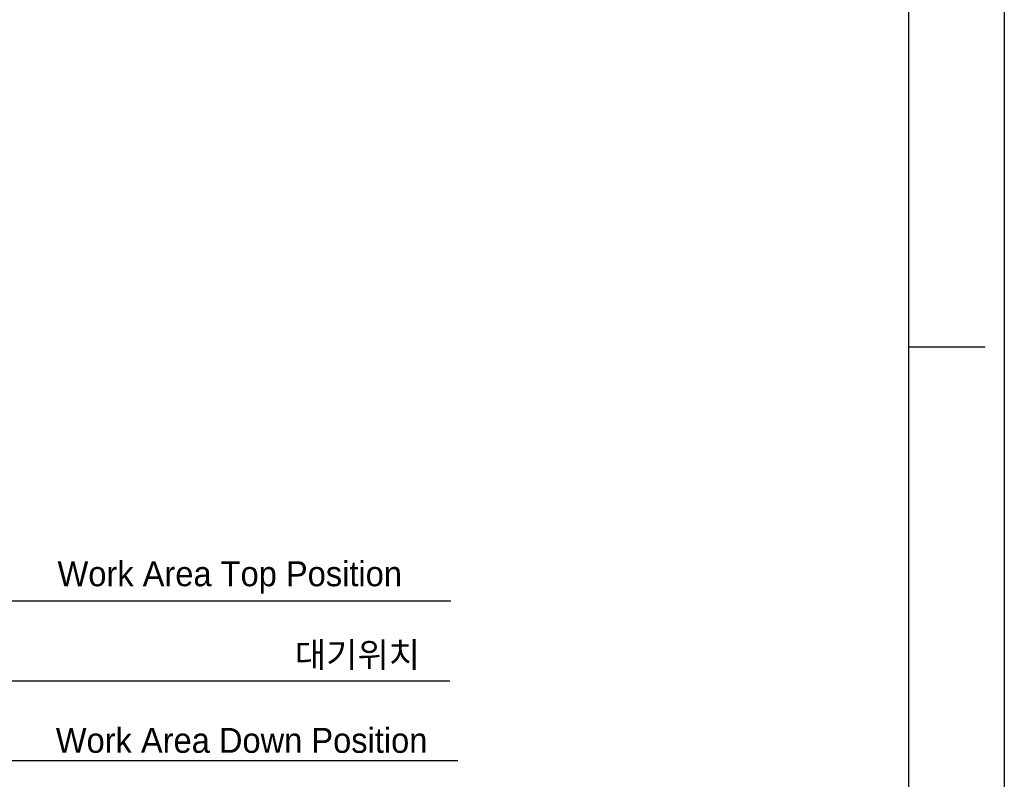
# Model space of a CAD drawing. Header units: millimetres. Extents: x 0 to 7560, y 0 to 5346.
# Tile 180 of 242: x 5709 to 7560, y 1860 to 3288. Entities that reach past the tile are written whole.
import ezdxf

# ---------------------------------------------------------------- set-up
doc = ezdxf.new("R2010")
doc.units = ezdxf.units.MM
doc.layers.add('00_not_print', color=7, linetype='Continuous', plot=False)
doc.layers.add('02_표제란', color=7, linetype='Continuous')
doc.styles.get("Standard").update_dxf_attribs({"font": 'txt.shx', "bigfont": 'whgtxt.shx'})

# ---------------------------------------------------------------- blocks, each defined once
blk = doc.blocks.new('a3_zeus')
at = {"layer": '00_not_print', "color": 4, "linetype": 'Continuous'}
blk.add_line((420, 297), (420, 0), dxfattribs=at)
at = {"layer": '02_표제란', "color": 7, "linetype": 'Continuous'}
for p, q in [((410, 287), (410, 10)), ((410, 148.5), (418, 148.5))]:
    blk.add_line(p, q, dxfattribs=at)

msp = doc.modelspace()

# ---------------------------------------------------------------- linework, layer by layer
at = {"color": 0}
for p, q in [((5355.187, 2195.505), (6519.429, 2195.505)), ((5355.187, 2045.505), (6517.635, 2045.505)), ((5365.31, 1895.505), (6532.921, 1895.505))]:
    msp.add_line(p, q, dxfattribs=at)

# ---------------------------------------------------------------- block references
at = {"layer": '02_표제란', "linetype": 'Continuous', "xscale": 18, "yscale": 18, "zscale": 18}
msp.add_blockref('a3_zeus', (0, 0), dxfattribs=at)

# ---------------------------------------------------------------- texts
at = {"color": 0, "char_height": 46.875, "attachment_point": 1}
for s, insert, width in [('{\\fGulim|b0|i0|c129|p50;Work Area Top Position}', (5780.135, 2270.041), 967.06793), ('{\\fGulim|b0|i0|c129|p50;대기위치}', (6226.306, 2117.759), 434.56064), ('{\\fGulim|b0|i0|c129|p50;Work Area Down Position}', (5776.843, 1957.016), 1018.8329)]:
    msp.add_mtext(s, dxfattribs=dict(at, insert=insert, width=width))

doc.saveas('drawing.dxf')
